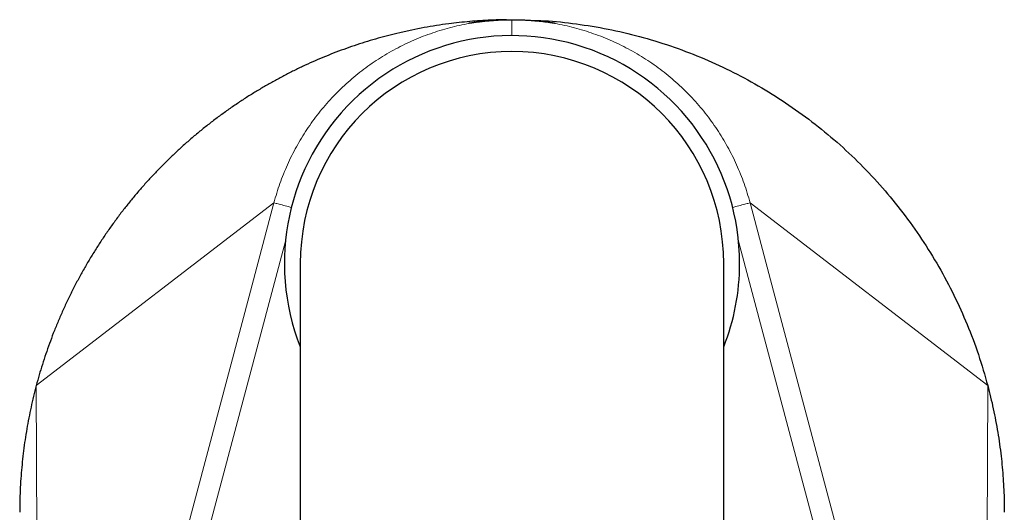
# Model space of a CAD drawing. Header units: millimetres. Extents: x 8 to 763, y 12 to 745.
# Tile 9 of 45: x 372 to 418, y 367 to 390. Entities that reach past the tile are written whole.
import ezdxf

# ---------------------------------------------------------------- set-up
doc = ezdxf.new("R2010")
doc.units = ezdxf.units.MM

msp = doc.modelspace()

# ---------------------------------------------------------------- linework, layer by layer
at = {"color": 8, "linetype": 'Continuous', "lineweight": 0}
for p, q in [((395, 389.961), (395, 389.21)), ((383.755, 381.319), (372.534, 372.693)), ((383.755, 381.319), (382.646, 377.149)), ((406.245, 381.319), (407.354, 377.149)), ((406.245, 381.319), (417.466, 372.693)), ((376.059, 348.518), (384.301, 379.507)), ((413.941, 348.518), (405.699, 379.507)), ((382.646, 377.149), (374.553, 346.724)), ((407.354, 377.149), (415.447, 346.724)), ((372.534, 372.693), (372.648, 341.539)), ((417.466, 372.693), (417.352, 341.539))]:
    msp.add_line(p, q, dxfattribs=at)
at = {"color": 7, "linetype": 'Continuous', "lineweight": 30}
for p, q in [((385, 378.461), (385, 338.461)), ((405, 338.461), (405, 378.461))]:
    msp.add_line(p, q, dxfattribs=at)
for radius, start, end in [(10.75, 0, 201.5289), (10, 90, 180), (10, 0, 90), (10.75, 338.4711, 0)]:
    msp.add_arc((395, 378.461), radius, start, end, dxfattribs=at)
for points, knots in [([(394.736, 389.958), (394.658, 389.958), (394.413, 389.956), (394.001, 389.941), (393.503, 389.914), (393.005, 389.876), (392.507, 389.828), (391.982, 389.765), (391.429, 389.686), (390.848, 389.588), (390.27, 389.476), (389.716, 389.354), (389.185, 389.223), (388.678, 389.086), (388.173, 388.938), (387.673, 388.778), (387.176, 388.607), (386.683, 388.425), (386.194, 388.231), (385.71, 388.027), (385.231, 387.811), (384.757, 387.585), (384.288, 387.348), (383.824, 387.1), (383.366, 386.842), (382.914, 386.574), (382.468, 386.295), (382.022, 386.002), (381.575, 385.695), (381.129, 385.371), (380.691, 385.038), (380.261, 384.694), (379.839, 384.34), (379.432, 383.982), (379.04, 383.62), (378.662, 383.255), (378.292, 382.882), (377.931, 382.5), (377.578, 382.11), (377.235, 381.712), (376.901, 381.307), (376.57, 380.887), (376.245, 380.453), (375.925, 380.005), (375.615, 379.55), (375.317, 379.087), (375.029, 378.618), (374.753, 378.141), (374.487, 377.659), (374.234, 377.17), (373.992, 376.676), (373.761, 376.176), (373.543, 375.67), (373.341, 375.169), (373.154, 374.674), (372.982, 374.184), (372.821, 373.69), (372.67, 373.194), (372.579, 372.86), (372.534, 372.693)], [0, 0, 0, 0, 0.007806, 0.02434, 0.040875, 0.057409, 0.073944, 0.090479, 0.109967, 0.129455, 0.148943, 0.168431, 0.18583, 0.203229, 0.220627, 0.238025, 0.255422, 0.272819, 0.290215, 0.307612, 0.325009, 0.342406, 0.359804, 0.377202, 0.394601, 0.412, 0.4294, 0.4468, 0.465029, 0.483257, 0.501485, 0.519712, 0.537939, 0.556165, 0.573563, 0.590959, 0.608356, 0.625753, 0.643151, 0.660549, 0.677947, 0.695346, 0.713575, 0.731803, 0.750032, 0.76826, 0.786489, 0.804717, 0.822944, 0.841171, 0.859397, 0.877623, 0.895849, 0.914074, 0.931258, 0.948443, 0.965628, 0.982814, 1, 1, 1, 1]), ([(392.95, 389.8), (392.951, 389.8), (392.953, 389.8), (392.969, 389.803), (392.992, 389.806), (393.02, 389.81), (393.042, 389.813), (393.058, 389.815), (393.067, 389.817), (393.076, 389.818), (393.086, 389.819), (393.096, 389.821), (393.113, 389.823), (393.14, 389.827), (393.181, 389.833), (393.23, 389.84), (393.281, 389.847), (393.331, 389.853), (393.378, 389.859), (393.43, 389.865), (393.487, 389.872), (393.555, 389.88), (393.632, 389.888), (393.717, 389.897), (393.799, 389.905), (393.879, 389.912), (393.958, 389.918), (394.034, 389.924), (394.091, 389.929), (394.126, 389.931), (394.141, 389.932), (394.156, 389.933), (394.171, 389.934), (394.185, 389.935), (394.199, 389.936), (394.252, 389.939), (394.344, 389.944), (394.477, 389.951), (394.61, 389.955), (394.742, 389.959), (394.872, 389.961), (394.957, 389.961), (395, 389.961)], [0, 0, 0, 0, 0.044276, 0.089763, 0.136232, 0.167447, 0.199094, 0.207454, 0.215845, 0.224265, 0.232715, 0.241195, 0.249705, 0.275438, 0.30418, 0.335932, 0.370695, 0.394089, 0.418673, 0.444447, 0.47141, 0.499564, 0.53611, 0.570495, 0.60272, 0.632785, 0.660689, 0.688888, 0.714473, 0.719857, 0.72511, 0.730232, 0.735221, 0.740079, 0.744805, 0.749399, 0.793401, 0.836505, 0.878713, 0.920029, 0.960457, 1, 1, 1, 1]), ([(395, 389.961), (395.048, 389.961), (395.145, 389.961), (395.291, 389.958), (395.421, 389.954), (395.535, 389.95), (395.608, 389.947), (395.658, 389.944), (395.683, 389.943), (395.709, 389.941), (395.734, 389.94), (395.759, 389.939), (395.802, 389.936), (395.864, 389.932), (395.947, 389.926), (396.038, 389.919), (396.136, 389.91), (396.238, 389.901), (396.345, 389.891), (396.449, 389.879), (396.545, 389.868), (396.628, 389.858), (396.7, 389.849), (396.75, 389.843), (396.782, 389.838), (396.802, 389.835), (396.82, 389.833), (396.837, 389.831), (396.853, 389.828), (396.867, 389.826), (396.881, 389.824), (396.911, 389.82), (396.953, 389.814), (396.997, 389.808), (397.028, 389.803), (397.045, 389.801), (397.052, 389.8), (397.05, 389.8), (397.05, 389.8)], [0, 0, 0, 0, 0.044508, 0.089985, 0.136436, 0.167635, 0.199262, 0.207617, 0.216001, 0.224415, 0.232859, 0.241332, 0.249835, 0.275351, 0.304264, 0.336576, 0.372286, 0.411395, 0.453902, 0.499807, 0.543873, 0.584986, 0.623147, 0.658356, 0.671382, 0.683952, 0.696066, 0.707725, 0.718928, 0.729675, 0.739967, 0.749803, 0.801655, 0.852569, 0.90255, 0.951605, 0.999741, 1, 1, 1, 1]), ([(395.862, 389.933), (396.084, 389.928), (396.812, 389.911), (398.04, 389.776), (399.54, 389.533), (401.024, 389.184), (402.486, 388.74), (403.914, 388.203), (405.3, 387.575), (406.64, 386.858), (407.934, 386.051), (409.176, 385.159), (410.358, 384.189), (411.468, 383.149), (412.506, 382.038), (413.471, 380.858), (414.359, 379.613), (415.166, 378.315), (415.884, 376.97), (416.508, 375.584), (417.047, 374.16), (417.326, 373.183), (417.466, 372.693)], [0, 0, 0, 0, 0.022463, 0.073772, 0.12501, 0.176399, 0.228161, 0.279698, 0.330972, 0.382205, 0.433622, 0.485443, 0.537052, 0.588361, 0.639593, 0.690972, 0.742721, 0.794452, 0.845823, 0.897055, 0.948373, 1, 1, 1, 1]), ([(372.534, 372.693), (372.49, 372.524), (372.403, 372.186), (372.286, 371.676), (372.18, 371.163), (372.085, 370.649), (372.002, 370.132), (371.931, 369.613), (371.871, 369.093), (371.823, 368.564), (371.785, 368.025), (371.761, 367.478), (371.75, 367.039), (371.751, 366.783), (371.752, 366.71)], [0, 0, 0, 0, 0.086494, 0.172989, 0.259485, 0.345981, 0.432476, 0.518969, 0.60546, 0.691947, 0.78255, 0.87315, 0.963749, 1, 1, 1, 1]), ([(417.466, 372.692), (417.513, 372.51), (417.607, 372.146), (417.732, 371.595), (417.844, 371.041), (417.942, 370.485), (418.028, 369.927), (418.098, 369.378), (418.154, 368.838), (418.197, 368.307), (418.227, 367.775), (418.246, 367.243), (418.249, 366.889), (418.25, 366.711)], [0, 0, 0, 0, 0.093338, 0.186677, 0.280017, 0.373356, 0.466694, 0.56003, 0.648029, 0.736026, 0.824019, 0.91201, 1, 1, 1, 1])]:
    msp.add_open_spline(points, degree=3, knots=knots, dxfattribs=at)
at = {"color": 8, "linetype": 'Continuous', "lineweight": 0}
for points, knots in [([(395, 389.961), (394.682, 389.953), (394.046, 389.938), (393.099, 389.816), (392.166, 389.622), (391.253, 389.352), (390.364, 389.01), (389.505, 388.596), (388.681, 388.113), (387.898, 387.562), (387.164, 386.949), (386.484, 386.278), (385.863, 385.555), (385.304, 384.785), (384.809, 383.972), (384.383, 383.121), (384.022, 382.237), (383.844, 381.625), (383.755, 381.319)], [0, 0, 0, 0, 0.062625, 0.125102, 0.187495, 0.24986, 0.312245, 0.374699, 0.437278, 0.500051, 0.562806, 0.625341, 0.687737, 0.750063, 0.812385, 0.874766, 0.937277, 1, 1, 1, 1]), ([(395, 389.961), (395.318, 389.953), (395.954, 389.938), (396.901, 389.816), (397.834, 389.622), (398.747, 389.352), (399.636, 389.01), (400.495, 388.596), (401.319, 388.113), (402.102, 387.562), (402.836, 386.949), (403.516, 386.278), (404.137, 385.555), (404.696, 384.785), (405.191, 383.972), (405.617, 383.121), (405.978, 382.237), (406.156, 381.625), (406.245, 381.319)], [0, 0, 0, 0, 0.062625, 0.125102, 0.187495, 0.24986, 0.312245, 0.374699, 0.437278, 0.500051, 0.562806, 0.625341, 0.687737, 0.750063, 0.812385, 0.874766, 0.937277, 1, 1, 1, 1]), ([(384.58, 381.099), (384.509, 381.118), (384.321, 381.168), (384.06, 381.238), (383.832, 381.298), (383.781, 381.312), (383.755, 381.319)], [0, 0, 0, 0, 0.168358, 0.445572, 0.722786, 1, 1, 1, 1]), ([(405.42, 381.099), (405.491, 381.118), (405.678, 381.168), (405.94, 381.238), (406.168, 381.298), (406.219, 381.312), (406.245, 381.319)], [0, 0, 0, 0, 0.16868, 0.445786, 0.722893, 1, 1, 1, 1])]:
    msp.add_open_spline(points, degree=3, knots=knots, dxfattribs=at)

doc.saveas('drawing.dxf')
